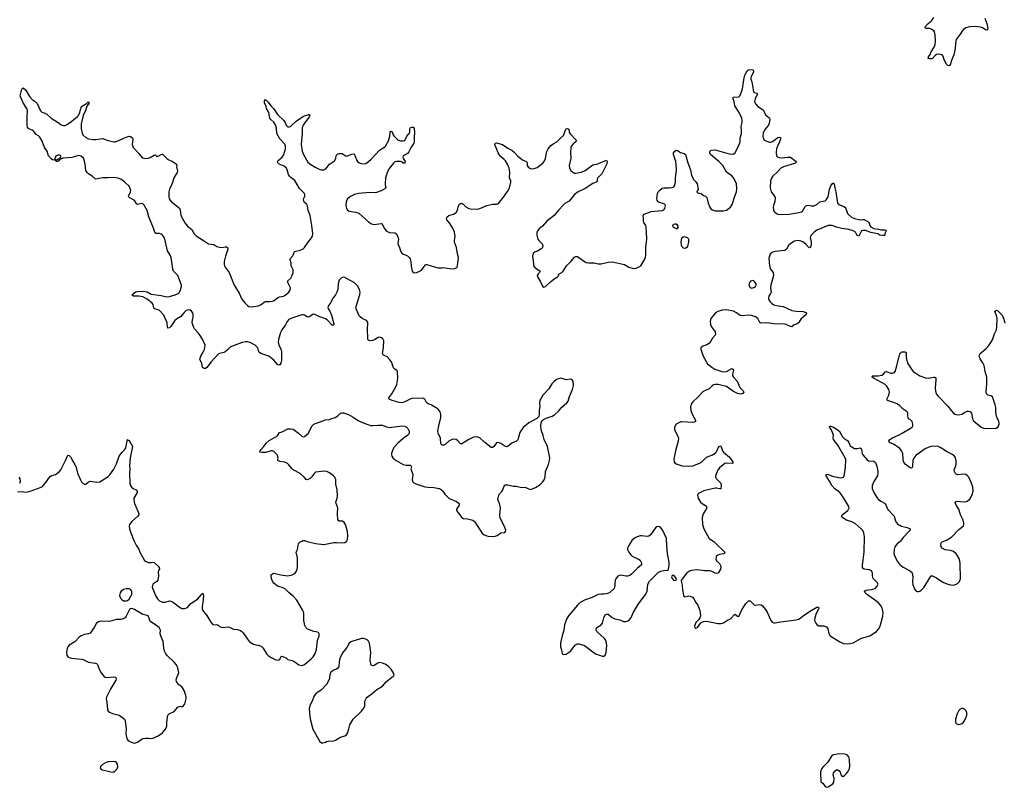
# Model space of a CAD drawing. Header units: inches. Extents: x 1682510 to 1839368, y 640758 to 791543.
# Tile 122 of 186: x 1777360 to 1791502, y 692352 to 703386. Entities that reach past the tile are written whole.
import ezdxf

# ---------------------------------------------------------------- set-up
doc = ezdxf.new("R2010")
doc.units = ezdxf.units.IN
doc.header["$MEASUREMENT"] = 0
for name, color, linetype in [('B7679', 7, 'Continuous'), ('B7689', 7, 'Continuous'), ('B7699', 7, 'Continuous'), ('B7770', 7, 'Continuous'), ('B7780', 7, 'Continuous'), ('B7790', 7, 'Continuous')]:
    doc.layers.add(name, color=color, linetype=linetype)

msp = doc.modelspace()

# ---------------------------------------------------------------- linework, layer by layer
at = {"layer": 'B7679', "color": 6, "elevation": 600}
for points in [[(1780000, 698760), (1779990, 698784), (1779950, 698848), (1779924, 698884), (1779870, 698940), (1779854, 698970), (1779839, 699030), (1779842, 699070), (1779851, 699111), (1779851, 699150), (1779846, 699170), (1779830, 699198), (1779810, 699213), (1779790, 699216), (1779750, 699204), (1779721, 699179), (1779670, 699117), (1779610, 699080), (1779590, 699062), (1779530, 698976), (1779510, 698957), (1779490, 698953), (1779481, 698970), (1779478, 699030), (1779430, 699139), (1779368, 699208), (1779350, 699217), (1779310, 699223), (1779293, 699233), (1779285, 699245), (1779275, 699290), (1779264, 699310), (1779190, 699371), (1779130, 699401), (1779070, 699413), (1778994, 699414), (1778973, 699430), (1778993, 699450), (1779030, 699474), (1779050, 699479), (1779130, 699482), (1779190, 699472), (1779250, 699440), (1779390, 699422), (1779470, 699404), (1779510, 699405), (1779592, 699430), (1779644, 699456), (1779665, 699490), (1779685, 699550), (1779685, 699570), (1779632, 699710), (1779570, 699770), (1779561, 699801), (1779537, 699970), (1779521, 700000)], [(1780000, 698378), (1779988, 698388), (1779975, 698450), (1779950, 698490), (1779948, 698508), (1779963, 698550), (1779995, 698605), (1780000, 698616)], [(1777330, 696599), (1777390, 696602), (1777450, 696594), (1777510, 696607), (1777670, 696666), (1777690, 696678), (1777750, 696751), (1777772, 696790), (1777798, 696822), (1777824, 696836), (1777875, 696850), (1777930, 696891), (1777950, 696918), (1778018, 697050), (1778050, 697125), (1778070, 697123), (1778090, 697103), (1778129, 697029), (1778154, 696994), (1778170, 696950), (1778189, 696869), (1778233, 696770), (1778250, 696741), (1778270, 696719), (1778290, 696711), (1778310, 696711), (1778350, 696744), (1778370, 696753), (1778470, 696736), (1778510, 696745), (1778630, 696821), (1778655, 696845), (1778690, 696890), (1778713, 696927), (1778750, 697002), (1778788, 697112), (1778831, 697169), (1778872, 697210), (1778883, 697230), (1778910, 697352), (1778920, 697340), (1778930, 697336), (1778972, 697270), (1778978, 697250), (1778945, 697090), (1778938, 696970), (1778942, 696930), (1778938, 696870), (1778942, 696722), (1778950, 696690), (1778968, 696668), (1778990, 696648), (1779031, 696630), (1779047, 696610), (1779047, 696590), (1779000, 696510), (1779000, 696480), (1779007, 696430), (1779030, 696391), (1779050, 696330), (1779072, 696290), (1779070, 696270), (1779057, 696250), (1778970, 696175), (1778938, 696130), (1778934, 696110), (1778938, 696070), (1778955, 696010), (1779000, 695900), (1779033, 695833), (1779070, 695776), (1779084, 695730), (1779154, 695614), (1779176, 695596), (1779210, 695584), (1779250, 695582), (1779270, 695587), (1779290, 695583), (1779349, 695530), (1779362, 695510), (1779366, 695490), (1779355, 695470), (1779350, 695450), (1779352, 695390), (1779342, 695330), (1779330, 695309), (1779271, 695270), (1779261, 695230), (1779310, 695110), (1779341, 695061), (1779370, 695035), (1779410, 695013), (1779450, 695015), (1779510, 695034), (1779530, 695030), (1779570, 695009), (1779670, 694930), (1779690, 694921), (1779730, 694922), (1779770, 694939), (1779815, 694990), (1779917, 695063), (1779970, 695126), (1779990, 695141), (1779999, 695110), (1779991, 695009), (1779981, 694950), (1779983, 694910), (1779999, 694879), (1780000, 694878)], [(1777350, 696810), (1777361, 696790), (1777365, 696750), (1777359, 696721)]]:
    msp.add_lwpolyline(points, dxfattribs=at)
for points in [[(1778890, 695205), (1778850, 695194), (1778816, 695170), (1778803, 695150), (1778793, 695110), (1778807, 695070), (1778830, 695047), (1778850, 695035), (1778870, 695031), (1778890, 695031), (1778910, 695039), (1778930, 695056), (1778958, 695102), (1778970, 695130), (1778972, 695170), (1778950, 695197), (1778930, 695203)], [(1778970, 694921), (1778950, 694919), (1778938, 694910), (1778890, 694810), (1778873, 694790), (1778846, 694774), (1778814, 694766), (1778750, 694762), (1778650, 694738), (1778530, 694740), (1778490, 694730), (1778478, 694722), (1778462, 694710), (1778430, 694650), (1778370, 694567), (1778350, 694557), (1778290, 694548), (1778243, 694530), (1778216, 694510), (1778150, 694443), (1778070, 694395), (1778050, 694370), (1778042, 694350), (1778032, 694290), (1778038, 694250), (1778050, 694230), (1778070, 694218), (1778102, 694210), (1778250, 694193), (1778270, 694189), (1778349, 694149), (1778450, 694136), (1778464, 694130), (1778477, 694117), (1778503, 694050), (1778530, 694000), (1778568, 693950), (1778590, 693934), (1778610, 693929), (1778710, 693938), (1778730, 693936), (1778739, 693930), (1778747, 693910), (1778743, 693890), (1778668, 693772), (1778607, 693650), (1778603, 693630), (1778614, 693570), (1778619, 693470), (1778629, 693449), (1778650, 693430), (1778693, 693413), (1778790, 693390), (1778865, 693330), (1778873, 693310), (1778888, 693190), (1778885, 693130), (1778888, 693090), (1778903, 693043), (1778911, 693030), (1778930, 693015), (1778990, 692991), (1779010, 692987), (1779030, 692991), (1779050, 693001), (1779088, 693032), (1779130, 693052), (1779170, 693061), (1779210, 693059), (1779230, 693054), (1779270, 693061), (1779350, 693094), (1779410, 693136), (1779455, 693190), (1779473, 693230), (1779474, 693290), (1779489, 693391), (1779510, 693413), (1779552, 693428), (1779577, 693443), (1779630, 693503), (1779650, 693516), (1779670, 693518), (1779690, 693511), (1779710, 693521), (1779730, 693552), (1779749, 693630), (1779750, 693650), (1779747, 693670), (1779723, 693743), (1779710, 693769), (1779690, 693796), (1779644, 693824), (1779613, 693873), (1779609, 693890), (1779614, 693914), (1779644, 693996), (1779631, 694069), (1779622, 694090), (1779610, 694112), (1779578, 694150), (1779481, 694241), (1779459, 694270), (1779442, 694310), (1779430, 694350), (1779421, 694450), (1779385, 694530), (1779379, 694559), (1779381, 694610), (1779370, 694638), (1779361, 694650), (1779310, 694690), (1779244, 694730), (1779229, 694750), (1779222, 694782), (1779210, 694808), (1779190, 694824), (1779130, 694834), (1779010, 694907)], [(1778710, 692721), (1778630, 692717), (1778602, 692710), (1778550, 692681), (1778521, 692650), (1778518, 692630), (1778532, 692610), (1778690, 692568), (1778710, 692574), (1778733, 692590), (1778760, 692620), (1778772, 692648), (1778765, 692685), (1778749, 692709), (1778737, 692717)]]:
    msp.add_lwpolyline(points, close=True, dxfattribs=at)
at = {"layer": 'B7689', "color": 6, "elevation": 600}
for points in [[(1780319, 700000), (1780314, 699986), (1780297, 699910), (1780296, 699870), (1780302, 699850), (1780310, 699830), (1780371, 699750), (1780441, 699570), (1780514, 699454), (1780552, 699370), (1780590, 699319), (1780630, 699278), (1780650, 699265), (1780690, 699257), (1780790, 699273), (1780828, 699292), (1780870, 699328), (1780890, 699337), (1780950, 699333), (1780990, 699340), (1781013, 699350), (1781070, 699393), (1781090, 699402), (1781150, 699410), (1781170, 699422), (1781228, 699470), (1781244, 699496), (1781250, 699530), (1781211, 699610), (1781210, 699630), (1781254, 699670), (1781270, 699700), (1781287, 699750), (1781290, 699770), (1781287, 699790), (1781261, 699850), (1781260, 699890), (1781245, 699930), (1781246, 699950), (1781283, 699990), (1781287, 700000)], [(1782909, 700000), (1782930, 699993), (1782956, 699970), (1782968, 699950), (1782979, 699910), (1782985, 699845), (1782999, 699770), (1783010, 699751), (1783030, 699745), (1783064, 699750), (1783130, 699788), (1783150, 699808), (1783182, 699858), (1783190, 699865), (1783210, 699869), (1783330, 699828), (1783370, 699820), (1783430, 699818), (1783450, 699825), (1783494, 699814), (1783570, 699806), (1783610, 699808), (1783638, 699822), (1783645, 699830), (1783650, 699850), (1783661, 699970), (1783654, 700000)], [(1784728, 700000), (1784726, 699990), (1784739, 699870), (1784742, 699850), (1784754, 699830), (1784834, 699770), (1784827, 699750), (1784806, 699734), (1784792, 699710), (1784795, 699690), (1784840, 699620), (1784870, 699557), (1784890, 699542), (1784910, 699550), (1784982, 699618), (1785038, 699662), (1785085, 699690), (1785104, 699710), (1785099, 699730), (1785146, 699754), (1785168, 699772), (1785214, 699850), (1785278, 699910), (1785330, 699972), (1785350, 699981), (1785370, 699980), (1785390, 699970), (1785470, 699910), (1785497, 699897), (1785530, 699889), (1785610, 699892), (1785670, 699878), (1785710, 699876), (1785810, 699900), (1785870, 699904), (1786045, 699865), (1786110, 699828), (1786170, 699810), (1786210, 699814), (1786250, 699827), (1786283, 699850), (1786337, 699943), (1786349, 699971), (1786352, 700000)], [(1788132, 700000), (1788121, 699959), (1788128, 699848), (1788142, 699802), (1788180, 699750), (1788185, 699710), (1788150, 699570), (1788146, 699530), (1788152, 699470), (1788146, 699450), (1788118, 699410), (1788114, 699390), (1788117, 699370), (1788139, 699330), (1788157, 699310), (1788190, 699288), (1788230, 699277), (1788324, 699264), (1788450, 699204), (1788510, 699194), (1788611, 699191), (1788650, 699178), (1788662, 699170), (1788655, 699150), (1788578, 699082), (1788545, 699030), (1788516, 699010), (1788482, 698998), (1788450, 698971), (1788430, 698974), (1788370, 699004), (1788348, 699008), (1788190, 699013), (1788091, 699029), (1788010, 699024), (1787990, 699034), (1787964, 699090), (1787930, 699114), (1787873, 699133), (1787830, 699139), (1787728, 699128), (1787710, 699133), (1787653, 699173), (1787610, 699195), (1787510, 699214), (1787450, 699212), (1787385, 699190), (1787354, 699170), (1787333, 699150), (1787289, 699090), (1787277, 699050), (1787283, 699003), (1787298, 698970), (1787350, 698899), (1787356, 698870), (1787347, 698850), (1787309, 698810), (1787270, 698742), (1787255, 698725), (1787230, 698712), (1787170, 698694), (1787144, 698670), (1787141, 698650), (1787176, 698550), (1787240, 698440), (1787299, 698390), (1787345, 698365), (1787430, 698333), (1787470, 698325), (1787510, 698331), (1787590, 698370), (1787601, 698361), (1787610, 698350), (1787599, 698290), (1787600, 698270), (1787611, 698250), (1787664, 698190), (1787701, 698101), (1787752, 698050), (1787759, 698030), (1787745, 698015), (1787730, 698008), (1787710, 698005), (1787670, 698012), (1787610, 698041), (1787514, 698114), (1787390, 698143), (1787350, 698144), (1787324, 698136), (1787300, 698120), (1787261, 698079), (1787204, 698056), (1787170, 698035), (1787102, 697958), (1787026, 697894), (1787010, 697870), (1786997, 697823), (1786999, 697770), (1787018, 697718), (1787065, 697630), (1787066, 697610), (1787050, 697600), (1787030, 697598), (1786870, 697608), (1786855, 697605), (1786790, 697571), (1786766, 697530), (1786767, 697490), (1786810, 697410), (1786822, 697370), (1786818, 697330), (1786779, 697190), (1786753, 697070), (1786759, 697030), (1786770, 697015), (1786790, 697002), (1786873, 696973), (1786970, 696967), (1787030, 696975), (1787114, 697006), (1787152, 697028), (1787223, 697097), (1787310, 697129), (1787350, 697154), (1787367, 697173), (1787391, 697230), (1787410, 697254), (1787430, 697259), (1787456, 697190), (1787470, 697170), (1787557, 697097), (1787602, 697030), (1787602, 697010), (1787593, 697007), (1787510, 697012), (1787490, 697008), (1787410, 696943), (1787387, 696913), (1787376, 696890), (1787356, 696830), (1787355, 696810), (1787362, 696790), (1787408, 696750), (1787430, 696724), (1787437, 696690), (1787430, 696642), (1787410, 696642), (1787370, 696653), (1787350, 696652), (1787188, 696612), (1787118, 696582), (1787104, 696570), (1787096, 696550), (1787107, 696510), (1787140, 696450), (1787163, 696430), (1787210, 696404), (1787226, 696386), (1787228, 696370), (1787220, 696350), (1787177, 696283), (1787163, 696230), (1787169, 696129), (1787187, 696067), (1787264, 695930), (1787330, 695885), (1787386, 695826), (1787450, 695770), (1787486, 695730), (1787476, 695710), (1787470, 695707), (1787410, 695698), (1787387, 695690), (1787365, 695670), (1787361, 695659), (1787359, 695630), (1787368, 695610), (1787410, 695570), (1787432, 695530), (1787432, 695510), (1787425, 695490), (1787391, 695429), (1787373, 695427), (1787350, 695432), (1787290, 695461), (1787270, 695464), (1787194, 695466), (1787090, 695478), (1787009, 695471), (1786979, 695461), (1786937, 695430), (1786877, 695343), (1786862, 695330), (1786865, 695295), (1786877, 695257), (1786878, 695190), (1786893, 695113), (1786900, 695100), (1786911, 695091), (1786970, 695104), (1786990, 695102), (1787023, 695083), (1787042, 695062), (1787070, 695008), (1787098, 694970), (1787126, 694910), (1787134, 694866), (1787136, 694810), (1787131, 694789), (1787114, 694766), (1787070, 694719), (1787054, 694670), (1787059, 694650), (1787070, 694641), (1787097, 694650), (1787145, 694715), (1787183, 694737), (1787230, 694741), (1787389, 694709), (1787430, 694707), (1787470, 694718), (1787525, 694755), (1787570, 694773), (1787630, 694839), (1787670, 694811), (1787690, 694807), (1787726, 694894), (1787790, 694996), (1787830, 695031), (1787850, 695031), (1787910, 694976), (1787930, 694971), (1787990, 694982), (1788010, 694976), (1788030, 694962), (1788072, 694910), (1788098, 694870), (1788150, 694750), (1788168, 694728), (1788190, 694716), (1788210, 694716), (1788290, 694733), (1788510, 694760), (1788549, 694771), (1788570, 694782), (1788630, 694830), (1788730, 694895), (1788810, 694940), (1788830, 694944), (1788838, 694930), (1788832, 694912), (1788800, 694850), (1788779, 694790), (1788778, 694750), (1788795, 694710), (1788811, 694691), (1788835, 694675), (1788850, 694672), (1788910, 694674), (1788950, 694659), (1788968, 694630), (1788983, 694563), (1789003, 694530), (1789141, 694441), (1789190, 694420), (1789255, 694415), (1789290, 694419), (1789330, 694430), (1789450, 694495), (1789570, 694531), (1789664, 694590), (1789696, 694624), (1789718, 694670), (1789757, 694810), (1789760, 694870), (1789749, 694929), (1789725, 694970), (1789689, 695009), (1789522, 695130), (1789502, 695150), (1789492, 695170), (1789513, 695187), (1789590, 695194), (1789646, 695210), (1789678, 695242), (1789688, 695270), (1789681, 695290), (1789670, 695303), (1789616, 695356), (1789607, 695390), (1789610, 695430), (1789604, 695450), (1789590, 695467), (1789559, 695479), (1789490, 695490), (1789476, 695496), (1789465, 695510), (1789463, 695550), (1789490, 695730), (1789493, 695953), (1789485, 696010), (1789470, 696042), (1789448, 696070), (1789362, 696142), (1789310, 696168), (1789236, 696190), (1789174, 696230), (1789162, 696250), (1789172, 696270), (1789253, 696330), (1789273, 696370), (1789271, 696390), (1789199, 696510), (1789138, 696590), (1789070, 696641), (1789023, 696690), (1788993, 696753), (1788945, 696830), (1788945, 696850), (1788968, 696852), (1789030, 696824), (1789150, 696801), (1789176, 696804), (1789190, 696811), (1789200, 696830), (1789222, 696950), (1789224, 697064), (1789220, 697080), (1789112, 697270), (1789047, 697350), (1789043, 697370), (1789047, 697410), (1789036, 697450), (1789015, 697495), (1788990, 697530), (1788999, 697541), (1789010, 697543), (1789050, 697531), (1789130, 697477), (1789178, 697390), (1789197, 697370), (1789252, 697332), (1789267, 697310), (1789290, 697262), (1789310, 697245), (1789350, 697223), (1789390, 697223), (1789430, 697230), (1789441, 697221), (1789449, 697209), (1789461, 697150), (1789470, 697130), (1789530, 697059), (1789550, 697046), (1789630, 697038), (1789650, 697022), (1789670, 696970), (1789686, 696890), (1789686, 696870), (1789680, 696830), (1789630, 696750), (1789605, 696690), (1789605, 696645), (1789627, 696590), (1789670, 696520), (1789695, 696490), (1789730, 696463), (1789791, 696430), (1789830, 696346), (1789922, 696250), (1789938, 696178), (1789963, 696143), (1789986, 696126), (1790000, 696118)], [(1780000, 694878), (1780050, 694822), (1780104, 694724), (1780130, 694697), (1780150, 694690), (1780191, 694691), (1780210, 694683), (1780230, 694664), (1780254, 694654), (1780270, 694651), (1780357, 694657), (1780383, 694650), (1780430, 694626), (1780490, 694619), (1780530, 694607), (1780552, 694592), (1780570, 694573), (1780630, 694481), (1780663, 694443), (1780716, 694410), (1780750, 694399), (1780790, 694397), (1780830, 694379), (1780850, 694357), (1780910, 694265), (1780930, 694245), (1780970, 694216), (1781030, 694188), (1781070, 694180), (1781097, 694190), (1781113, 694227), (1781130, 694238), (1781190, 694207), (1781211, 694190), (1781273, 694173), (1781310, 694154), (1781371, 694111), (1781410, 694101), (1781450, 694119), (1781550, 694203), (1781575, 694230), (1781603, 694277), (1781625, 694335), (1781637, 694463), (1781659, 694530), (1781659, 694559), (1781655, 694570), (1781640, 694580), (1781587, 694593), (1781510, 694621), (1781490, 694630), (1781468, 694650), (1781456, 694676), (1781442, 694750), (1781441, 694850), (1781436, 694876), (1781424, 694904), (1781341, 695041), (1781290, 695101), (1781231, 695150), (1781180, 695200), (1781130, 695226), (1781065, 695245), (1781010, 695287), (1780990, 695316), (1780975, 695350), (1780970, 695390), (1780974, 695406), (1780990, 695422), (1781012, 695428), (1781110, 695405), (1781210, 695394), (1781275, 695405), (1781317, 695430), (1781342, 695470), (1781348, 695512), (1781349, 695650), (1781330, 695730), (1781350, 695770), (1781365, 695855), (1781372, 695868), (1781384, 695876), (1781430, 695899), (1781450, 695900), (1781487, 695887), (1781610, 695859), (1781730, 695842), (1781870, 695869), (1781910, 695870), (1781976, 695864), (1782030, 695870), (1782054, 695886), (1782066, 695914), (1782072, 695970), (1782068, 696030), (1782040, 696130), (1782021, 696161), (1781996, 696176), (1781950, 696179), (1781931, 696191), (1781927, 696287), (1781931, 696370), (1781906, 696430), (1781902, 696450), (1781921, 696510), (1781923, 696530), (1781918, 696630), (1781902, 696710), (1781900, 696770), (1781884, 696810), (1781867, 696830), (1781810, 696874), (1781770, 696891), (1781730, 696896), (1781650, 696889), (1781610, 696880), (1781592, 696868), (1781553, 696810), (1781530, 696789), (1781490, 696771), (1781476, 696776), (1781448, 696810), (1781390, 696861), (1781290, 696915), (1781270, 696933), (1781228, 696988), (1781205, 697005), (1781170, 697026), (1781097, 697037), (1781070, 697050), (1781066, 697070), (1781071, 697090), (1781070, 697110), (1781057, 697130), (1781010, 697179), (1780990, 697187), (1780970, 697189), (1780890, 697166), (1780844, 697164), (1780810, 697170), (1780814, 697190), (1780827, 697210), (1780865, 697250), (1780899, 697301), (1780942, 697338), (1781050, 697396), (1781068, 697412), (1781090, 697454), (1781130, 697463), (1781210, 697504), (1781250, 697507), (1781290, 697498), (1781365, 697445), (1781410, 697398), (1781430, 697390), (1781450, 697397), (1781501, 697439), (1781561, 697550), (1781586, 697574), (1781750, 697632), (1781810, 697641), (1781830, 697651), (1781893, 697667), (1781930, 697691), (1781970, 697730), (1781986, 697734), (1782010, 697733), (1782083, 697710), (1782150, 697675), (1782211, 697631), (1782250, 697609), (1782330, 697576), (1782405, 697555), (1782430, 697552), (1782510, 697560), (1782550, 697559), (1782570, 697556), (1782630, 697533), (1782670, 697526), (1782848, 697548), (1782890, 697542), (1782912, 697532), (1782935, 697510), (1782953, 697470), (1782956, 697444), (1782951, 697430), (1782928, 697410), (1782890, 697385), (1782794, 697306), (1782738, 697242), (1782720, 697210), (1782702, 697150), (1782699, 697130), (1782704, 697110), (1782718, 697090), (1782769, 697049), (1782870, 696994), (1782910, 696982), (1782970, 696981), (1782983, 696970), (1782986, 696950), (1782979, 696930), (1783006, 696850), (1782996, 696770), (1783004, 696750), (1783023, 696730), (1783050, 696715), (1783178, 696670), (1783225, 696665), (1783310, 696664), (1783390, 696645), (1783416, 696630), (1783437, 696610), (1783466, 696566), (1783530, 696505), (1783626, 696466), (1783650, 696450), (1783670, 696430), (1783673, 696410), (1783632, 696350), (1783634, 696330), (1783709, 696229), (1783736, 696216), (1783790, 696209), (1783870, 696190), (1783890, 696175), (1784004, 696004), (1784030, 695982), (1784070, 695965), (1784090, 695962), (1784150, 695957), (1784190, 695960), (1784216, 695970), (1784270, 696008), (1784326, 696014), (1784339, 696030), (1784343, 696050), (1784329, 696090), (1784261, 696221), (1784258, 696270), (1784267, 696370), (1784253, 696430), (1784226, 696490), (1784240, 696550), (1784252, 696570), (1784288, 696610), (1784318, 696682), (1784330, 696694), (1784342, 696698), (1784370, 696698), (1784450, 696680), (1784490, 696679), (1784550, 696666), (1784630, 696660), (1784690, 696634), (1784710, 696636), (1784770, 696664), (1784830, 696702), (1784870, 696738), (1784893, 696770), (1784906, 696810), (1784910, 696890), (1784957, 696990), (1784970, 697050), (1784972, 697090), (1784941, 697250), (1784893, 697350), (1784879, 697410), (1784850, 697490), (1784846, 697550), (1784850, 697590), (1784861, 697619), (1784881, 697639), (1784922, 697658), (1785010, 697689), (1785047, 697713), (1785099, 697761), (1785145, 697815), (1785220, 697880), (1785236, 697904), (1785258, 697970), (1785301, 698070), (1785314, 698130), (1785309, 698190), (1785290, 698216), (1785270, 698219), (1785210, 698211), (1785153, 698230), (1785130, 698231), (1785070, 698213), (1785030, 698180), (1785005, 698150), (1784960, 698080), (1784875, 697990), (1784833, 697910), (1784826, 697870), (1784829, 697830), (1784821, 697770), (1784822, 697710), (1784816, 697684), (1784808, 697672), (1784786, 697654), (1784673, 697590), (1784590, 697523), (1784565, 697490), (1784544, 697450), (1784515, 697345), (1784497, 697330), (1784430, 697299), (1784370, 697253), (1784350, 697247), (1784330, 697254), (1784270, 697294), (1784230, 697307), (1784210, 697303), (1784170, 697250), (1784150, 697237), (1784130, 697239), (1784041, 697310), (1783970, 697375), (1783928, 697392), (1783876, 697384), (1783810, 697354), (1783710, 697290), (1783690, 697291), (1783653, 697333), (1783630, 697350), (1783590, 697358), (1783570, 697354), (1783530, 697333), (1783470, 697282), (1783450, 697272), (1783430, 697270), (1783410, 697290), (1783404, 697370), (1783370, 697445), (1783365, 697470), (1783378, 697550), (1783410, 697670), (1783408, 697710), (1783399, 697750), (1783370, 697790), (1783270, 697848), (1783225, 697865), (1783205, 697885), (1783178, 697930), (1783170, 697938), (1783150, 697945), (1782990, 697941), (1782967, 697933), (1782890, 697892), (1782850, 697878), (1782810, 697882), (1782710, 697913), (1782669, 697930), (1782662, 697942), (1782660, 697950), (1782705, 698010), (1782763, 698110), (1782776, 698144), (1782790, 698230), (1782787, 698330), (1782780, 698340), (1782750, 698361), (1782730, 698382), (1782698, 698470), (1782678, 698498), (1782638, 698538), (1782597, 698557), (1782580, 698570), (1782573, 698590), (1782585, 698670), (1782588, 698768), (1782577, 698797), (1782555, 698815), (1782530, 698824), (1782510, 698818), (1782457, 698783), (1782430, 698773), (1782390, 698772), (1782370, 698780), (1782360, 698790), (1782355, 698950), (1782361, 699010), (1782358, 699038), (1782342, 699062), (1782277, 699090), (1782250, 699113), (1782238, 699130), (1782191, 699230), (1782192, 699270), (1782246, 699430), (1782250, 699470), (1782242, 699510), (1782210, 699561), (1782170, 699605), (1782030, 699680), (1782010, 699685), (1781983, 699677), (1781950, 699641), (1781934, 699590), (1781929, 699510), (1781917, 699470), (1781895, 699430), (1781863, 699390), (1781826, 699314), (1781789, 699270), (1781785, 699250), (1781792, 699230), (1781815, 699195), (1781838, 699138), (1781870, 699016), (1781870, 699002), (1781863, 698997), (1781850, 698996), (1781775, 699070), (1781750, 699088), (1781670, 699115), (1781590, 699152), (1781567, 699150), (1781530, 699120), (1781510, 699111), (1781490, 699115), (1781450, 699139), (1781430, 699145), (1781410, 699144), (1781270, 699098), (1781225, 699075), (1781202, 699050), (1781178, 699002), (1781126, 698930), (1781108, 698890), (1781079, 698790), (1781073, 698750), (1781075, 698730), (1781082, 698710), (1781113, 698653), (1781122, 698610), (1781121, 698490), (1781110, 698449), (1781090, 698420), (1781070, 698425), (1781008, 698490), (1780937, 698550), (1780824, 698590), (1780802, 698602), (1780793, 698613), (1780778, 698670), (1780763, 698690), (1780740, 698710), (1780670, 698745), (1780630, 698756), (1780610, 698755), (1780556, 698744), (1780404, 698690), (1780383, 698677), (1780350, 698643), (1780310, 698613), (1780290, 698602), (1780230, 698588), (1780210, 698577), (1780110, 698468), (1780050, 698388), (1780030, 698373), (1780010, 698370), (1780000, 698378)], [(1780000, 698616), (1780013, 698647), (1780021, 698679), (1780022, 698710), (1780000, 698760)], [(1790000, 697835), (1789987, 697847), (1789964, 697864), (1789896, 697890), (1789824, 697910), (1789813, 697930), (1789845, 697990), (1789853, 698030), (1789844, 698070), (1789810, 698123), (1789790, 698140), (1789631, 698230), (1789602, 698250), (1789603, 698257), (1789614, 698266), (1789690, 698265), (1789745, 698275), (1789766, 698290), (1789790, 698325), (1789810, 698330), (1789870, 698304), (1789895, 698305), (1789923, 698317), (1789934, 698330), (1789959, 698410), (1789995, 698570), (1790000, 698578)], [(1790000, 697223), (1789970, 697248), (1789910, 697285), (1789855, 697310), (1789845, 697330), (1789858, 697350), (1789888, 697372), (1790000, 697425)], [(1790000, 695881), (1789964, 695850), (1789931, 695810), (1789918, 695770), (1789915, 695715), (1789930, 695669), (1789970, 695596), (1789998, 695558), (1790000, 695557)]]:
    msp.add_lwpolyline(points, dxfattribs=at)
for points in [[(1787890, 699636), (1787870, 699633), (1787850, 699622), (1787835, 699590), (1787831, 699570), (1787850, 699536), (1787870, 699528), (1787904, 699536), (1787929, 699550), (1787939, 699570), (1787936, 699590), (1787925, 699610), (1787910, 699629)], [(1786530, 696100), (1786510, 696095), (1786490, 696080), (1786419, 695981), (1786397, 695963), (1786370, 695957), (1786293, 695967), (1786270, 695966), (1786230, 695953), (1786190, 695933), (1786150, 695900), (1786107, 695830), (1786092, 695790), (1786091, 695770), (1786108, 695730), (1786136, 695696), (1786157, 695677), (1786250, 695633), (1786270, 695617), (1786287, 695590), (1786292, 695570), (1786290, 695550), (1786230, 695499), (1786146, 695414), (1786122, 695398), (1786090, 695387), (1786070, 695387), (1785990, 695403), (1785970, 695399), (1785950, 695388), (1785930, 695365), (1785915, 695330), (1785906, 695290), (1785909, 695250), (1785897, 695210), (1785829, 695150), (1785790, 695131), (1785750, 695127), (1785710, 695130), (1785670, 695122), (1785580, 695080), (1785470, 695044), (1785412, 695010), (1785371, 694969), (1785244, 694816), (1785213, 694767), (1785185, 694690), (1785176, 694610), (1785151, 694531), (1785127, 694427), (1785128, 694370), (1785141, 694330), (1785153, 694270), (1785170, 694260), (1785210, 694268), (1785230, 694279), (1785270, 694310), (1785342, 694398), (1785370, 694414), (1785390, 694415), (1785473, 694393), (1785630, 694269), (1785730, 694235), (1785750, 694239), (1785770, 694253), (1785784, 694290), (1785791, 694389), (1785790, 694430), (1785774, 694470), (1785761, 694490), (1785651, 694590), (1785639, 694610), (1785638, 694630), (1785650, 694651), (1785710, 694690), (1785729, 694710), (1785749, 694790), (1785769, 694831), (1785790, 694843), (1785810, 694840), (1785870, 694795), (1785910, 694773), (1785978, 694758), (1786030, 694738), (1786070, 694736), (1786110, 694750), (1786138, 694782), (1786174, 694870), (1786250, 694990), (1786353, 695130), (1786370, 695170), (1786383, 695270), (1786405, 695315), (1786490, 695404), (1786530, 695438), (1786570, 695458), (1786610, 695468), (1786665, 695475), (1786677, 695483), (1786689, 695550), (1786689, 695590), (1786666, 695706), (1786653, 695830), (1786648, 695928), (1786593, 696053), (1786570, 696083), (1786550, 696096)], [(1786730, 695398), (1786723, 695377), (1786730, 695352), (1786750, 695331), (1786770, 695326), (1786788, 695332), (1786795, 695350), (1786770, 695382), (1786750, 695395)], [(1782291, 694491), (1782270, 694490), (1782131, 694449), (1782110, 694440), (1782094, 694426), (1782057, 694363), (1782002, 694290), (1781967, 694230), (1781955, 694190), (1781945, 694095), (1781940, 694080), (1781930, 694067), (1781910, 694052), (1781870, 694035), (1781830, 694009), (1781813, 693970), (1781808, 693930), (1781811, 693910), (1781767, 693830), (1781691, 693750), (1781640, 693720), (1781607, 693690), (1781584, 693656), (1781560, 693590), (1781527, 693530), (1781519, 693481), (1781528, 693368), (1781536, 693316), (1781570, 693190), (1781670, 693012), (1781693, 692993), (1781712, 692992), (1781750, 693001), (1781769, 693011), (1781790, 693014), (1781870, 693020), (1781894, 693030), (1781970, 693075), (1782030, 693093), (1782054, 693106), (1782070, 693130), (1782085, 693195), (1782104, 693250), (1782150, 693330), (1782270, 693445), (1782304, 693490), (1782315, 693525), (1782319, 693590), (1782334, 693630), (1782352, 693650), (1782421, 693699), (1782490, 693759), (1782570, 693805), (1782624, 693870), (1782705, 693935), (1782732, 693950), (1782738, 693970), (1782733, 693990), (1782696, 694050), (1782656, 694090), (1782610, 694122), (1782570, 694139), (1782530, 694146), (1782504, 694136), (1782450, 694104), (1782430, 694098), (1782410, 694106), (1782396, 694176), (1782401, 694290), (1782383, 694423), (1782371, 694451), (1782352, 694470), (1782330, 694482)], [(1789130, 692835), (1789050, 692819), (1789022, 692798), (1788967, 692713), (1788896, 692644), (1788879, 692621), (1788867, 692593), (1788863, 692570), (1788867, 692430), (1788894, 692410), (1788930, 692364), (1788950, 692352), (1788970, 692358), (1789038, 692402), (1789054, 692426), (1789059, 692479), (1789043, 692530), (1789050, 692559), (1789072, 692590), (1789090, 692602), (1789110, 692604), (1789130, 692590), (1789142, 692570), (1789153, 692530), (1789170, 692512), (1789190, 692514), (1789210, 692526), (1789235, 692550), (1789264, 692590), (1789274, 692610), (1789281, 692650), (1789277, 692750), (1789268, 692790), (1789250, 692815), (1789230, 692826), (1789210, 692831)]]:
    msp.add_lwpolyline(points, close=True, dxfattribs=at)
at = {"layer": 'B7699', "color": 6, "elevation": 600}
for points in [[(1790000, 698578), (1790010, 698595), (1790030, 698610), (1790072, 698612), (1790085, 698605), (1790092, 698592), (1790090, 698530), (1790112, 698450), (1790177, 698350), (1790195, 698330), (1790230, 698303), (1790289, 698269), (1790370, 698237), (1790410, 698232), (1790490, 698248), (1790506, 698246), (1790517, 698237), (1790519, 698210), (1790508, 698088), (1790512, 698050), (1790525, 698010), (1790553, 697973), (1790692, 697830), (1790742, 697762), (1790770, 697732), (1790790, 697718), (1790810, 697710), (1790850, 697707), (1790890, 697718), (1790930, 697741), (1790970, 697757), (1790990, 697759), (1791010, 697754), (1791030, 697730), (1791043, 697650), (1791060, 697620), (1791170, 697530), (1791210, 697516), (1791248, 697512), (1791387, 697513), (1791410, 697530), (1791417, 697543), (1791427, 697570), (1791427, 697590), (1791418, 697630), (1791400, 697660), (1791384, 697704), (1791378, 697750), (1791378, 697810), (1791371, 697850), (1791330, 697967), (1791310, 697979), (1791263, 697990), (1791244, 698010), (1791240, 698030), (1791252, 698150), (1791251, 698250), (1791228, 698330), (1791213, 698413), (1791195, 698455), (1791156, 698510), (1791143, 698550), (1791144, 698570), (1791156, 698590), (1791241, 698659), (1791279, 698701), (1791310, 698744), (1791330, 698783), (1791360, 698870), (1791388, 698930), (1791396, 698970), (1791400, 699090), (1791392, 699132), (1791368, 699190), (1791377, 699203), (1791390, 699210), (1791410, 699199), (1791470, 699137), (1791490, 699097), (1791511, 699031)], [(1790000, 697425), (1790037, 697443), (1790163, 697517), (1790177, 697530), (1790186, 697550), (1790186, 697574), (1790176, 697610), (1790159, 697630), (1790128, 697648), (1790121, 697661), (1790115, 697690), (1790117, 697730), (1790108, 697750), (1790050, 697786), (1790000, 697835)], [(1790000, 695557), (1790050, 695516), (1790139, 695470), (1790162, 695450), (1790177, 695430), (1790185, 695410), (1790190, 695370), (1790185, 695310), (1790190, 695261), (1790210, 695205), (1790230, 695177), (1790250, 695168), (1790270, 695166), (1790290, 695172), (1790310, 695188), (1790350, 695230), (1790430, 695365), (1790450, 695390), (1790470, 695392), (1790530, 695364), (1790621, 695301), (1790676, 695276), (1790730, 695263), (1790770, 695260), (1790809, 695270), (1790830, 695283), (1790856, 695310), (1790871, 695350), (1790869, 695570), (1790857, 695630), (1790827, 695690), (1790812, 695710), (1790770, 695743), (1790730, 695757), (1790650, 695768), (1790608, 695788), (1790593, 695810), (1790592, 695850), (1790600, 695870), (1790610, 695880), (1790670, 695903), (1790741, 695950), (1790850, 696056), (1790914, 696110), (1790921, 696130), (1790921, 696150), (1790910, 696190), (1790873, 696270), (1790850, 696350), (1790811, 696410), (1790801, 696430), (1790798, 696450), (1790815, 696465), (1790930, 696454), (1790970, 696467), (1791005, 696495), (1791022, 696518), (1791041, 696559), (1791054, 696610), (1791048, 696670), (1791027, 696733), (1790990, 696810), (1790970, 696833), (1790950, 696848), (1790910, 696855), (1790830, 696846), (1790812, 696852), (1790802, 696862), (1790785, 696890), (1790782, 696910), (1790808, 696992), (1790810, 697050), (1790800, 697090), (1790786, 697110), (1790750, 697139), (1790670, 697179), (1790590, 697231), (1790550, 697251), (1790470, 697254), (1790417, 697243), (1790364, 697216), (1790235, 697125), (1790210, 697098), (1790190, 697055), (1790184, 696970), (1790178, 696950), (1790170, 696941), (1790150, 696946), (1790130, 696958), (1790077, 696997), (1790054, 697034), (1790048, 697070), (1790045, 697150), (1790027, 697190), (1790001, 697221), (1790000, 697223)], [(1790000, 696118), (1790026, 696106), (1790107, 696087), (1790148, 696070), (1790148, 696050), (1790050, 695945), (1790010, 695890), (1790000, 695881)]]:
    msp.add_lwpolyline(points, dxfattribs=at)
msp.add_lwpolyline([(1790910, 693487), (1790890, 693487), (1790870, 693476), (1790850, 693456), (1790826, 693410), (1790803, 693330), (1790802, 693290), (1790810, 693270), (1790830, 693258), (1790850, 693257), (1790870, 693261), (1790890, 693270), (1790910, 693286), (1790928, 693310), (1790951, 693350), (1790964, 693390), (1790965, 693425), (1790955, 693450), (1790930, 693477)], close=True, dxfattribs=at)
at = {"layer": 'B7770', "color": 6, "elevation": 600}
msp.add_lwpolyline([(1779521, 700000), (1779485, 700065), (1779450, 700210), (1779434, 700254), (1779410, 700290), (1779390, 700305), (1779370, 700311), (1779315, 700315), (1779299, 700330), (1779280, 700390), (1779215, 700550), (1779190, 700642), (1779150, 700719), (1779130, 700738), (1779110, 700743), (1779050, 700731), (1779030, 700751), (1779021, 700770), (1779003, 700790), (1778932, 700832), (1778923, 700850), (1778952, 700910), (1778955, 700930), (1778944, 700970), (1778930, 700994), (1778870, 701052), (1778812, 701092), (1778769, 701110), (1778710, 701120), (1778630, 701112), (1778549, 701111), (1778450, 701096), (1778399, 701139), (1778347, 701170), (1778328, 701188), (1778310, 701218), (1778301, 701310), (1778288, 701370), (1778275, 701395), (1778244, 701424), (1778210, 701432), (1778110, 701403), (1777985, 701395), (1777954, 701386), (1777910, 701346), (1777890, 701347), (1777879, 701359), (1777866, 701366), (1777830, 701372), (1777810, 701387), (1777776, 701430), (1777756, 701496), (1777718, 701550), (1777682, 701642), (1777650, 701696), (1777630, 701717), (1777596, 701736), (1777561, 701781), (1777537, 701797), (1777490, 701818), (1777474, 701830), (1777470, 701840), (1777466, 701870), (1777467, 701993), (1777474, 702074), (1777463, 702110), (1777410, 702190), (1777365, 702290), (1777390, 702386), (1777410, 702406), (1777450, 702374), (1777502, 702282), (1777541, 702241), (1777583, 702210), (1777610, 702182), (1777657, 702077), (1777667, 702067), (1777678, 702058), (1777710, 702048), (1777750, 702026), (1777810, 701970), (1777911, 701910), (1777956, 701876), (1777990, 701864), (1778010, 701865), (1778030, 701873), (1778111, 701929), (1778190, 701994), (1778204, 702010), (1778220, 702040), (1778250, 702136), (1778321, 702179), (1778330, 702191), (1778342, 702198), (1778350, 702212), (1778354, 702194), (1778353, 702170), (1778339, 702161), (1778316, 702124), (1778310, 702089), (1778272, 702008), (1778242, 701890), (1778242, 701822), (1778256, 701756), (1778269, 701729), (1778310, 701693), (1778350, 701675), (1778410, 701665), (1778454, 701666), (1778550, 701680), (1778630, 701649), (1778711, 701629), (1778730, 701630), (1778770, 701643), (1778890, 701699), (1778930, 701710), (1778950, 701707), (1778974, 701694), (1778987, 701670), (1778975, 701590), (1778988, 701548), (1779070, 701463), (1779110, 701413), (1779130, 701400), (1779170, 701392), (1779210, 701396), (1779234, 701406), (1779290, 701439), (1779310, 701445), (1779325, 701430), (1779330, 701414), (1779336, 701424), (1779350, 701426), (1779390, 701448), (1779410, 701451), (1779430, 701436), (1779471, 701391), (1779502, 701370), (1779550, 701351), (1779611, 701310), (1779615, 701290), (1779611, 701269), (1779625, 701210), (1779623, 701190), (1779579, 701121), (1779551, 701030), (1779510, 700950), (1779503, 700910), (1779501, 700850), (1779509, 700809), (1779519, 700790), (1779539, 700770), (1779655, 700675), (1779664, 700650), (1779675, 700570), (1779730, 700468), (1779770, 700418), (1779831, 700371), (1779865, 700310), (1779897, 700277), (1780000, 700211)], dxfattribs=at)
msp.add_lwpolyline([(1777930, 701441), (1777910, 701440), (1777878, 701422), (1777869, 701411), (1777867, 701387), (1777875, 701375), (1777890, 701373), (1777910, 701380), (1777949, 701410), (1777950, 701434)], close=True, dxfattribs=at)
at = {"layer": 'B7780', "color": 6, "elevation": 600}
for points in [[(1786352, 700000), (1786353, 700010), (1786352, 700110), (1786367, 700230), (1786365, 700330), (1786356, 700410), (1786351, 700430), (1786324, 700470), (1786318, 700490), (1786320, 700530), (1786316, 700570), (1786330, 700592), (1786430, 700630), (1786590, 700645), (1786610, 700651), (1786625, 700670), (1786635, 700710), (1786629, 700730), (1786610, 700740), (1786550, 700756), (1786530, 700770), (1786517, 700790), (1786513, 700810), (1786519, 700890), (1786530, 700910), (1786548, 700930), (1786590, 700964), (1786611, 700971), (1786690, 700967), (1786730, 700972), (1786755, 700985), (1786772, 701008), (1786781, 701050), (1786781, 701110), (1786792, 701230), (1786790, 701310), (1786784, 701350), (1786752, 701450), (1786750, 701470), (1786770, 701498), (1786790, 701510), (1786810, 701506), (1786850, 701475), (1786905, 701465), (1786922, 701450), (1786954, 701330), (1786994, 701230), (1787010, 701152), (1787039, 701090), (1787077, 701050), (1787089, 701029), (1787104, 700950), (1787088, 700908), (1787098, 700898), (1787110, 700893), (1787130, 700894), (1787146, 700886), (1787181, 700861), (1787210, 700849), (1787230, 700830), (1787248, 700750), (1787273, 700693), (1787289, 700669), (1787311, 700651), (1787350, 700639), (1787470, 700638), (1787510, 700649), (1787569, 700691), (1787595, 700730), (1787631, 700850), (1787655, 700910), (1787660, 700950), (1787655, 701030), (1787610, 701115), (1787590, 701143), (1787512, 701192), (1787461, 701290), (1787403, 701350), (1787283, 701450), (1787270, 701470), (1787270, 701490), (1787293, 701510), (1787350, 701516), (1787550, 701456), (1787608, 701452), (1787631, 701469), (1787690, 701580), (1787707, 701630), (1787709, 701690), (1787725, 701750), (1787728, 701790), (1787722, 701850), (1787737, 701910), (1787738, 701930), (1787730, 701970), (1787694, 702054), (1787633, 702150), (1787623, 702210), (1787606, 702250), (1787608, 702270), (1787690, 702279), (1787710, 702294), (1787742, 702390), (1787765, 702550), (1787777, 702590), (1787810, 702650), (1787821, 702659), (1787830, 702665), (1787890, 702671), (1787901, 702650), (1787899, 702630), (1787866, 702570), (1787859, 702550), (1787861, 702530), (1787875, 702495), (1787901, 702350), (1787910, 702339), (1787954, 702330), (1787952, 702310), (1787922, 702250), (1787914, 702210), (1787930, 702177), (1787960, 702140), (1788038, 702090), (1788050, 702071), (1788070, 702017), (1788120, 701980), (1788129, 701969), (1788132, 701952), (1788123, 701897), (1788114, 701870), (1788065, 701810), (1788039, 701761), (1788033, 701710), (1788045, 701670), (1788068, 701650), (1788090, 701639), (1788130, 701626), (1788150, 701627), (1788170, 701636), (1788250, 701693), (1788270, 701698), (1788290, 701690), (1788271, 701630), (1788242, 701570), (1788231, 701531), (1788224, 701470), (1788230, 701430), (1788250, 701410), (1788270, 701403), (1788310, 701402), (1788390, 701412), (1788430, 701409), (1788513, 701350), (1788507, 701330), (1788490, 701320), (1788330, 701271), (1788292, 701250), (1788243, 701197), (1788170, 701132), (1788159, 701110), (1788146, 701070), (1788140, 700970), (1788152, 700910), (1788189, 700869), (1788209, 700830), (1788207, 700770), (1788190, 700730), (1788183, 700690), (1788188, 700652), (1788198, 700630), (1788230, 700601), (1788251, 700591), (1788290, 700585), (1788410, 700589), (1788550, 700613), (1788590, 700626), (1788604, 700636), (1788641, 700699), (1788650, 700710), (1788663, 700717), (1788690, 700718), (1788730, 700709), (1788770, 700712), (1788810, 700730), (1788852, 700768), (1788870, 700775), (1788930, 700784), (1788950, 700803), (1788970, 700838), (1788979, 700870), (1788991, 700950), (1789010, 700999), (1789030, 701029), (1789050, 701039), (1789060, 701020), (1789066, 700970), (1789082, 700910), (1789108, 700748), (1789128, 700728), (1789186, 700706), (1789210, 700690), (1789224, 700670), (1789250, 700600), (1789264, 700584), (1789309, 700549), (1789348, 700528), (1789430, 700507), (1789470, 700516), (1789490, 700515), (1789554, 700474), (1789562, 700462), (1789569, 700430), (1789585, 700410), (1789626, 700386), (1789650, 700378), (1789694, 700374), (1789730, 700364), (1789785, 700365), (1789799, 700359), (1789806, 700350), (1789788, 700312), (1789784, 700290), (1789776, 700284), (1789756, 700284), (1789715, 700290), (1789686, 700306), (1789655, 700315), (1789586, 700326), (1789510, 700355), (1789470, 700357), (1789450, 700350), (1789410, 700275), (1789390, 700286), (1789365, 700330), (1789333, 700353), (1789270, 700371), (1789170, 700384), (1789090, 700404), (1789030, 700427), (1789010, 700430), (1788970, 700426), (1788810, 700362), (1788770, 700333), (1788728, 700290), (1788716, 700270), (1788713, 700250), (1788726, 700190), (1788729, 700151), (1788720, 700120), (1788710, 700106), (1788690, 700118), (1788650, 700160), (1788610, 700191), (1788570, 700208), (1788530, 700211), (1788490, 700202), (1788436, 700170), (1788402, 700138), (1788374, 700086), (1788351, 700069), (1788207, 700053), (1788176, 700044), (1788150, 700030), (1788133, 700007), (1788132, 700000)], [(1781287, 700000), (1781305, 700055), (1781390, 700072), (1781430, 700090), (1781453, 700110), (1781505, 700190), (1781552, 700250), (1781564, 700276), (1781572, 700310), (1781557, 700430), (1781531, 700571), (1781505, 700645), (1781493, 700710), (1781482, 700730), (1781444, 700764), (1781435, 700790), (1781441, 700819), (1781455, 700850), (1781457, 700870), (1781449, 700890), (1781379, 700959), (1781310, 701074), (1781256, 701116), (1781237, 701137), (1781223, 701163), (1781202, 701230), (1781190, 701254), (1781159, 701279), (1781087, 701310), (1781070, 701330), (1781065, 701350), (1781070, 701357), (1781129, 701411), (1781154, 701446), (1781178, 701530), (1781179, 701570), (1781170, 701595), (1781094, 701674), (1781053, 701750), (1781049, 701830), (1781036, 701876), (1781011, 701911), (1780966, 701950), (1780955, 701970), (1780937, 702050), (1780903, 702110), (1780898, 702138), (1780878, 702190), (1780878, 702222), (1780890, 702241), (1780930, 702201), (1780966, 702146), (1781010, 702104), (1781063, 702023), (1781156, 701936), (1781171, 701910), (1781185, 701870), (1781210, 701846), (1781230, 701845), (1781250, 701852), (1781331, 701929), (1781420, 701990), (1781450, 702004), (1781502, 702018), (1781510, 702025), (1781522, 702022), (1781525, 702010), (1781520, 701990), (1781432, 701870), (1781419, 701830), (1781419, 701750), (1781407, 701650), (1781405, 701590), (1781416, 701496), (1781435, 701450), (1781499, 701339), (1781544, 701304), (1781605, 701265), (1781659, 701239), (1781690, 701230), (1781730, 701228), (1781757, 701243), (1781810, 701308), (1781882, 701358), (1781900, 701390), (1781905, 701430), (1781913, 701447), (1781930, 701459), (1781950, 701463), (1781990, 701462), (1782050, 701426), (1782070, 701427), (1782130, 701454), (1782157, 701457), (1782170, 701450), (1782198, 701370), (1782210, 701350), (1782230, 701332), (1782250, 701322), (1782290, 701312), (1782330, 701321), (1782370, 701346), (1782410, 701380), (1782528, 701510), (1782591, 701549), (1782615, 701570), (1782655, 701645), (1782677, 701710), (1782681, 701770), (1782690, 701783), (1782710, 701776), (1782725, 701730), (1782735, 701715), (1782790, 701659), (1782830, 701646), (1782870, 701645), (1782890, 701651), (1782919, 701710), (1782956, 701750), (1782965, 701770), (1782965, 701810), (1782970, 701830), (1782990, 701841), (1783010, 701843), (1783028, 701830), (1783024, 701810), (1783030, 701770), (1783025, 701695), (1783027, 701630), (1783021, 701610), (1782984, 701556), (1782950, 701485), (1782930, 701463), (1782870, 701430), (1782864, 701410), (1782870, 701390), (1782896, 701350), (1782894, 701330), (1782890, 701325), (1782870, 701325), (1782857, 701337), (1782830, 701346), (1782770, 701350), (1782750, 701342), (1782730, 701326), (1782670, 701250), (1782637, 701190), (1782615, 701110), (1782610, 701030), (1782615, 700975), (1782622, 700970), (1782618, 700962), (1782550, 700925), (1782470, 700895), (1782390, 700904), (1782228, 700888), (1782170, 700873), (1782110, 700843), (1782070, 700812), (1782049, 700770), (1782046, 700726), (1782049, 700690), (1782056, 700670), (1782068, 700648), (1782090, 700632), (1782190, 700619), (1782230, 700605), (1782370, 700479), (1782411, 700451), (1782450, 700441), (1782550, 700456), (1782565, 700450), (1782593, 700390), (1782630, 700347), (1782670, 700326), (1782750, 700323), (1782770, 700309), (1782797, 700250), (1782799, 700230), (1782790, 700170), (1782794, 700154), (1782817, 700110), (1782835, 700050), (1782849, 700029), (1782870, 700014), (1782909, 700000)], [(1783654, 700000), (1783642, 700050), (1783635, 700110), (1783607, 700190), (1783604, 700210), (1783614, 700270), (1783607, 700330), (1783580, 700390), (1783530, 700470), (1783497, 700510), (1783490, 700530), (1783498, 700550), (1783522, 700570), (1783591, 700589), (1783630, 700613), (1783648, 700650), (1783664, 700710), (1783674, 700730), (1783690, 700744), (1783710, 700748), (1783730, 700736), (1783770, 700696), (1783810, 700674), (1783830, 700669), (1783930, 700664), (1783970, 700670), (1784070, 700715), (1784152, 700732), (1784210, 700735), (1784230, 700741), (1784310, 700836), (1784376, 700930), (1784395, 700970), (1784412, 701052), (1784412, 701070), (1784393, 701113), (1784401, 701190), (1784392, 701250), (1784370, 701300), (1784337, 701357), (1784318, 701378), (1784262, 701422), (1784231, 701470), (1784185, 701590), (1784187, 701613), (1784210, 701616), (1784294, 701594), (1784370, 701537), (1784429, 701509), (1784461, 701481), (1784510, 701427), (1784564, 701384), (1784590, 701366), (1784641, 701350), (1784650, 701330), (1784650, 701290), (1784670, 701259), (1784704, 701244), (1784750, 701246), (1784790, 701262), (1784875, 701325), (1784892, 701348), (1784912, 701390), (1784931, 701489), (1784950, 701528), (1784990, 701576), (1785020, 701600), (1785073, 701630), (1785121, 701679), (1785170, 701721), (1785203, 701810), (1785210, 701819), (1785230, 701823), (1785245, 701810), (1785253, 701770), (1785266, 701746), (1785355, 701650), (1785347, 701630), (1785310, 701601), (1785286, 701574), (1785276, 701550), (1785270, 701470), (1785277, 701390), (1785253, 701290), (1785257, 701250), (1785278, 701218), (1785311, 701191), (1785330, 701182), (1785350, 701180), (1785430, 701195), (1785483, 701217), (1785590, 701298), (1785650, 701310), (1785790, 701367), (1785796, 701350), (1785794, 701314), (1785722, 701170), (1785658, 701110), (1785653, 701090), (1785656, 701070), (1785647, 701053), (1785590, 701030), (1785480, 700960), (1785380, 700910), (1785328, 700872), (1785250, 700778), (1785190, 700742), (1785170, 700724), (1785098, 700650), (1785035, 700570), (1784930, 700488), (1784870, 700416), (1784819, 700381), (1784795, 700350), (1784788, 700330), (1784788, 700290), (1784802, 700230), (1784815, 700210), (1784863, 700163), (1784875, 700130), (1784870, 700110), (1784851, 700090), (1784799, 700061), (1784750, 700045), (1784734, 700026), (1784728, 700000)], [(1780000, 700211), (1780070, 700166), (1780150, 700153), (1780190, 700127), (1780230, 700114), (1780269, 700111), (1780310, 700123), (1780330, 700120), (1780344, 700110), (1780348, 700088), (1780319, 700000)]]:
    msp.add_lwpolyline(points, dxfattribs=at)
for points in [[(1786770, 700447), (1786750, 700441), (1786736, 700430), (1786739, 700410), (1786750, 700402), (1786790, 700384), (1786810, 700386), (1786823, 700410), (1786810, 700434), (1786790, 700445)], [(1786910, 700264), (1786890, 700262), (1786870, 700246), (1786859, 700221), (1786854, 700190), (1786860, 700150), (1786870, 700124), (1786887, 700107), (1786910, 700102), (1786930, 700106), (1786950, 700122), (1786963, 700150), (1786972, 700190), (1786969, 700229), (1786950, 700251)]]:
    msp.add_lwpolyline(points, close=True, dxfattribs=at)
at = {"layer": 'B7790', "color": 6, "elevation": 600}
msp.add_lwpolyline([(1791220, 703410), (1791250, 703330), (1791260, 703290), (1791267, 703250), (1791259, 703241), (1791250, 703236), (1791230, 703242), (1791187, 703267), (1791158, 703278), (1791093, 703287), (1791010, 703284), (1790981, 703279), (1790950, 703267), (1790916, 703244), (1790897, 703223), (1790870, 703178), (1790810, 703099), (1790800, 703050), (1790794, 702974), (1790778, 702882), (1790740, 702790), (1790730, 702749), (1790710, 702721), (1790690, 702726), (1790670, 702749), (1790639, 702810), (1790624, 702864), (1790610, 702879), (1790550, 702889), (1790530, 702885), (1790510, 702873), (1790470, 702830), (1790456, 702824), (1790430, 702822), (1790406, 702830), (1790413, 702850), (1790435, 702885), (1790450, 702923), (1790495, 702990), (1790510, 703030), (1790513, 703087), (1790509, 703170), (1790500, 703210), (1790488, 703228), (1790470, 703241), (1790430, 703257), (1790370, 703261), (1790364, 703270), (1790370, 703290), (1790409, 703331), (1790458, 703370), (1790490, 703417)], dxfattribs=at)

doc.saveas('drawing.dxf')
